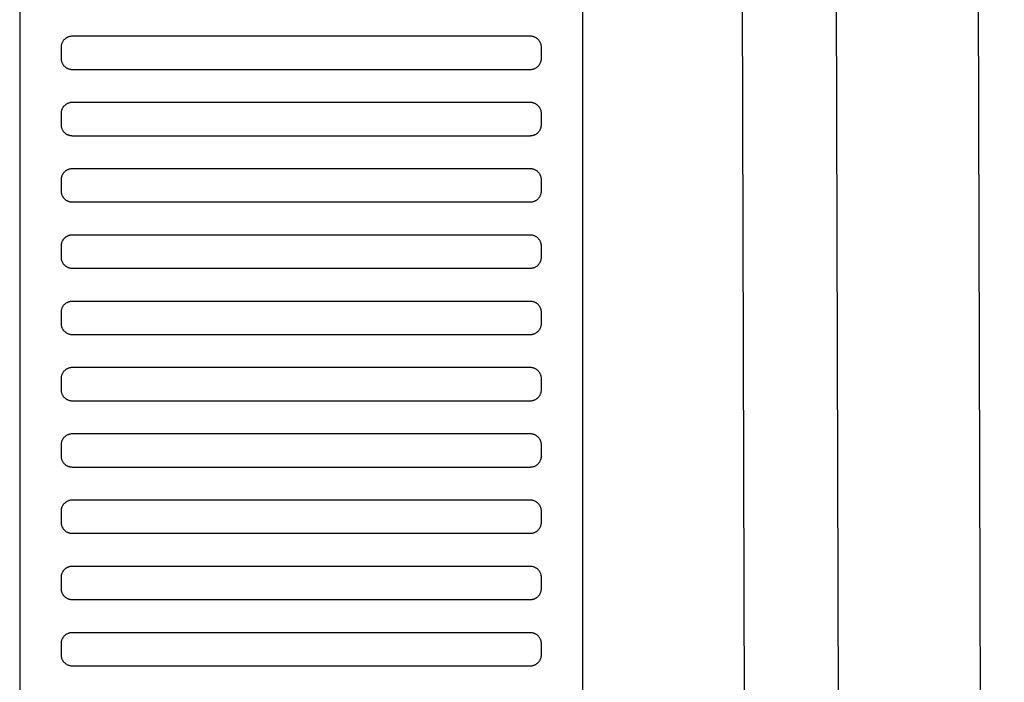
# Model space of a CAD drawing. Header units: millimetres. Extents: x -32221 to 212500, y 31663 to 93766.
# Tile 223 of 256: x 89972 to 90150, y 46974 to 47094. Entities that reach past the tile are written whole.
import ezdxf

# ---------------------------------------------------------------- set-up
doc = ezdxf.new("R2010")
doc.units = ezdxf.units.MM
doc.layers.add('Sciany', color=251, linetype='Continuous')
doc.layers.add('Wyposazenie', color=251, linetype='Continuous')

msp = doc.modelspace()

# ---------------------------------------------------------------- linework, layer by layer
at = {"layer": 'Sciany', "color": 251, "true_color": 0x636466}
for p, q in [((90100.766, 47884.543), (90107.889, 45387.049)), ((90117.761, 47884.553), (90124.94, 45383.214)), ((90143.718, 47841.033), (90150.497, 45383.294))]:
    msp.add_line(p, q, dxfattribs=at)
at = {"layer": 'Wyposazenie', "color": 251, "true_color": 0x636466}
for points in [[(90074.156, 45814.742), (90074.156, 47329.701), (89972.156, 47329.701), (89972.156, 45814.742)], [(90064.656, 47084.701), (90064.759, 47084.704), (90064.86, 47084.712), (90064.96, 47084.724), (90065.059, 47084.742), (90065.155, 47084.764), (90065.25, 47084.791), (90065.343, 47084.823), (90065.434, 47084.859), (90065.523, 47084.899), (90065.609, 47084.943), (90065.693, 47084.991), (90065.774, 47085.043), (90065.852, 47085.099), (90065.928, 47085.158), (90066, 47085.221), (90066.07, 47085.288), (90066.136, 47085.357), (90066.199, 47085.43), (90066.258, 47085.505), (90066.314, 47085.584), (90066.366, 47085.665), (90066.414, 47085.749), (90066.458, 47085.835), (90066.499, 47085.923), (90066.534, 47086.014), (90066.566, 47086.107), (90066.593, 47086.202), (90066.615, 47086.299), (90066.633, 47086.397), (90066.646, 47086.497), (90066.653, 47086.599), (90066.656, 47086.701), (90066.656, 47088.701), (90066.653, 47088.804), (90066.646, 47088.906), (90066.633, 47089.006), (90066.615, 47089.104), (90066.593, 47089.201), (90066.566, 47089.296), (90066.534, 47089.389), (90066.499, 47089.479), (90066.458, 47089.568), (90066.414, 47089.654), (90066.366, 47089.738), (90066.314, 47089.819), (90066.258, 47089.898), (90066.199, 47089.973), (90066.136, 47090.046), (90066.07, 47090.115), (90066, 47090.181), (90065.928, 47090.244), (90065.852, 47090.304), (90065.774, 47090.36), (90065.693, 47090.412), (90065.609, 47090.46), (90065.523, 47090.504), (90065.434, 47090.544), (90065.343, 47090.58), (90065.25, 47090.611), (90065.155, 47090.638), (90065.059, 47090.661), (90064.96, 47090.678), (90064.86, 47090.691), (90064.759, 47090.699), (90064.656, 47090.701), (89981.656, 47090.701), (89981.553, 47090.699), (89981.452, 47090.691), (89981.352, 47090.678), (89981.253, 47090.661), (89981.156, 47090.638), (89981.062, 47090.611), (89980.969, 47090.58), (89980.878, 47090.544), (89980.789, 47090.504), (89980.703, 47090.46), (89980.619, 47090.412), (89980.538, 47090.36), (89980.46, 47090.304), (89980.384, 47090.244), (89980.312, 47090.181), (89980.242, 47090.115), (89980.176, 47090.046), (89980.113, 47089.973), (89980.054, 47089.898), (89979.998, 47089.819), (89979.946, 47089.738), (89979.897, 47089.654), (89979.853, 47089.568), (89979.813, 47089.479), (89979.777, 47089.389), (89979.746, 47089.296), (89979.719, 47089.201), (89979.697, 47089.104), (89979.679, 47089.006), (89979.666, 47088.906), (89979.658, 47088.804), (89979.656, 47088.701), (89979.656, 47086.701), (89979.658, 47086.599), (89979.666, 47086.497), (89979.679, 47086.397), (89979.697, 47086.299), (89979.719, 47086.202), (89979.746, 47086.107), (89979.777, 47086.014), (89979.813, 47085.923), (89979.853, 47085.835), (89979.897, 47085.749), (89979.946, 47085.665), (89979.998, 47085.584), (89980.054, 47085.505), (89980.113, 47085.43), (89980.176, 47085.357), (89980.242, 47085.288), (89980.312, 47085.221), (89980.384, 47085.158), (89980.46, 47085.099), (89980.538, 47085.043), (89980.619, 47084.991), (89980.703, 47084.943), (89980.789, 47084.899), (89980.878, 47084.859), (89980.969, 47084.823), (89981.062, 47084.791), (89981.156, 47084.764), (89981.253, 47084.742), (89981.352, 47084.724), (89981.452, 47084.712), (89981.553, 47084.704), (89981.656, 47084.701)], [(90064.656, 47072.701), (90064.759, 47072.704), (90064.86, 47072.712), (90064.96, 47072.724), (90065.059, 47072.742), (90065.155, 47072.764), (90065.25, 47072.791), (90065.343, 47072.823), (90065.434, 47072.859), (90065.523, 47072.899), (90065.609, 47072.943), (90065.693, 47072.991), (90065.774, 47073.043), (90065.852, 47073.099), (90065.928, 47073.158), (90066, 47073.221), (90066.07, 47073.288), (90066.136, 47073.357), (90066.199, 47073.43), (90066.258, 47073.505), (90066.314, 47073.584), (90066.366, 47073.665), (90066.414, 47073.749), (90066.458, 47073.835), (90066.499, 47073.923), (90066.534, 47074.014), (90066.566, 47074.107), (90066.593, 47074.202), (90066.615, 47074.299), (90066.633, 47074.397), (90066.646, 47074.497), (90066.653, 47074.599), (90066.656, 47074.701), (90066.656, 47076.701), (90066.653, 47076.804), (90066.646, 47076.906), (90066.633, 47077.006), (90066.615, 47077.104), (90066.593, 47077.201), (90066.566, 47077.296), (90066.534, 47077.389), (90066.499, 47077.479), (90066.458, 47077.568), (90066.414, 47077.654), (90066.366, 47077.738), (90066.314, 47077.819), (90066.258, 47077.898), (90066.199, 47077.973), (90066.136, 47078.046), (90066.07, 47078.115), (90066, 47078.181), (90065.928, 47078.244), (90065.852, 47078.304), (90065.774, 47078.36), (90065.693, 47078.412), (90065.609, 47078.46), (90065.523, 47078.504), (90065.434, 47078.544), (90065.343, 47078.58), (90065.25, 47078.611), (90065.155, 47078.638), (90065.059, 47078.661), (90064.96, 47078.678), (90064.86, 47078.691), (90064.759, 47078.699), (90064.656, 47078.701), (89981.656, 47078.701), (89981.553, 47078.699), (89981.452, 47078.691), (89981.352, 47078.678), (89981.253, 47078.661), (89981.156, 47078.638), (89981.062, 47078.611), (89980.969, 47078.58), (89980.878, 47078.544), (89980.789, 47078.504), (89980.703, 47078.46), (89980.619, 47078.412), (89980.538, 47078.36), (89980.46, 47078.304), (89980.384, 47078.244), (89980.312, 47078.181), (89980.242, 47078.115), (89980.176, 47078.046), (89980.113, 47077.973), (89980.054, 47077.898), (89979.998, 47077.819), (89979.946, 47077.738), (89979.897, 47077.654), (89979.853, 47077.568), (89979.813, 47077.479), (89979.777, 47077.389), (89979.746, 47077.296), (89979.719, 47077.201), (89979.697, 47077.104), (89979.679, 47077.006), (89979.666, 47076.906), (89979.658, 47076.804), (89979.656, 47076.701), (89979.656, 47074.701), (89979.658, 47074.599), (89979.666, 47074.497), (89979.679, 47074.397), (89979.697, 47074.299), (89979.719, 47074.202), (89979.746, 47074.107), (89979.777, 47074.014), (89979.813, 47073.923), (89979.853, 47073.835), (89979.897, 47073.749), (89979.946, 47073.665), (89979.998, 47073.584), (89980.054, 47073.505), (89980.113, 47073.43), (89980.176, 47073.357), (89980.242, 47073.288), (89980.312, 47073.221), (89980.384, 47073.158), (89980.46, 47073.099), (89980.538, 47073.043), (89980.619, 47072.991), (89980.703, 47072.943), (89980.789, 47072.899), (89980.878, 47072.859), (89980.969, 47072.823), (89981.062, 47072.791), (89981.156, 47072.764), (89981.253, 47072.742), (89981.352, 47072.724), (89981.452, 47072.712), (89981.553, 47072.704), (89981.656, 47072.701)], [(90064.656, 47060.701), (90064.759, 47060.704), (90064.86, 47060.712), (90064.96, 47060.724), (90065.059, 47060.742), (90065.155, 47060.764), (90065.25, 47060.791), (90065.343, 47060.823), (90065.434, 47060.859), (90065.523, 47060.899), (90065.609, 47060.943), (90065.693, 47060.991), (90065.774, 47061.043), (90065.852, 47061.099), (90065.928, 47061.158), (90066, 47061.221), (90066.07, 47061.288), (90066.136, 47061.357), (90066.199, 47061.43), (90066.258, 47061.505), (90066.314, 47061.584), (90066.366, 47061.665), (90066.414, 47061.749), (90066.458, 47061.835), (90066.499, 47061.923), (90066.534, 47062.014), (90066.566, 47062.107), (90066.593, 47062.202), (90066.615, 47062.299), (90066.633, 47062.397), (90066.646, 47062.497), (90066.653, 47062.599), (90066.656, 47062.701), (90066.656, 47064.701), (90066.653, 47064.804), (90066.646, 47064.906), (90066.633, 47065.006), (90066.615, 47065.104), (90066.593, 47065.201), (90066.566, 47065.296), (90066.534, 47065.389), (90066.499, 47065.479), (90066.458, 47065.568), (90066.414, 47065.654), (90066.366, 47065.738), (90066.314, 47065.819), (90066.258, 47065.898), (90066.199, 47065.973), (90066.136, 47066.046), (90066.07, 47066.115), (90066, 47066.181), (90065.928, 47066.244), (90065.852, 47066.304), (90065.774, 47066.36), (90065.693, 47066.412), (90065.609, 47066.46), (90065.523, 47066.504), (90065.434, 47066.544), (90065.343, 47066.58), (90065.25, 47066.611), (90065.155, 47066.638), (90065.059, 47066.661), (90064.96, 47066.678), (90064.86, 47066.691), (90064.759, 47066.699), (90064.656, 47066.701), (89981.656, 47066.701), (89981.553, 47066.699), (89981.452, 47066.691), (89981.352, 47066.678), (89981.253, 47066.661), (89981.156, 47066.638), (89981.062, 47066.611), (89980.969, 47066.58), (89980.878, 47066.544), (89980.789, 47066.504), (89980.703, 47066.46), (89980.619, 47066.412), (89980.538, 47066.36), (89980.46, 47066.304), (89980.384, 47066.244), (89980.312, 47066.181), (89980.242, 47066.115), (89980.176, 47066.046), (89980.113, 47065.973), (89980.054, 47065.898), (89979.998, 47065.819), (89979.946, 47065.738), (89979.897, 47065.654), (89979.853, 47065.568), (89979.813, 47065.479), (89979.777, 47065.389), (89979.746, 47065.296), (89979.719, 47065.201), (89979.697, 47065.104), (89979.679, 47065.006), (89979.666, 47064.906), (89979.658, 47064.804), (89979.656, 47064.701), (89979.656, 47062.701), (89979.658, 47062.599), (89979.666, 47062.497), (89979.679, 47062.397), (89979.697, 47062.299), (89979.719, 47062.202), (89979.746, 47062.107), (89979.777, 47062.014), (89979.813, 47061.923), (89979.853, 47061.835), (89979.897, 47061.749), (89979.946, 47061.665), (89979.998, 47061.584), (89980.054, 47061.505), (89980.113, 47061.43), (89980.176, 47061.357), (89980.242, 47061.288), (89980.312, 47061.221), (89980.384, 47061.158), (89980.46, 47061.099), (89980.538, 47061.043), (89980.619, 47060.991), (89980.703, 47060.943), (89980.789, 47060.899), (89980.878, 47060.859), (89980.969, 47060.823), (89981.062, 47060.791), (89981.156, 47060.764), (89981.253, 47060.742), (89981.352, 47060.724), (89981.452, 47060.712), (89981.553, 47060.704), (89981.656, 47060.701)], [(90064.656, 47048.701), (90064.759, 47048.704), (90064.86, 47048.712), (90064.96, 47048.724), (90065.059, 47048.742), (90065.155, 47048.764), (90065.25, 47048.791), (90065.343, 47048.823), (90065.434, 47048.859), (90065.523, 47048.899), (90065.609, 47048.943), (90065.693, 47048.991), (90065.774, 47049.043), (90065.852, 47049.099), (90065.928, 47049.158), (90066, 47049.221), (90066.07, 47049.288), (90066.136, 47049.357), (90066.199, 47049.43), (90066.258, 47049.505), (90066.314, 47049.584), (90066.366, 47049.665), (90066.414, 47049.749), (90066.458, 47049.835), (90066.499, 47049.923), (90066.534, 47050.014), (90066.566, 47050.107), (90066.593, 47050.202), (90066.615, 47050.299), (90066.633, 47050.397), (90066.646, 47050.497), (90066.653, 47050.599), (90066.656, 47050.701), (90066.656, 47052.701), (90066.653, 47052.804), (90066.646, 47052.906), (90066.633, 47053.006), (90066.615, 47053.104), (90066.593, 47053.201), (90066.566, 47053.296), (90066.534, 47053.389), (90066.499, 47053.479), (90066.458, 47053.568), (90066.414, 47053.654), (90066.366, 47053.738), (90066.314, 47053.819), (90066.258, 47053.898), (90066.199, 47053.973), (90066.136, 47054.046), (90066.07, 47054.115), (90066, 47054.181), (90065.928, 47054.244), (90065.852, 47054.304), (90065.774, 47054.36), (90065.693, 47054.412), (90065.609, 47054.46), (90065.523, 47054.504), (90065.434, 47054.544), (90065.343, 47054.58), (90065.25, 47054.611), (90065.155, 47054.638), (90065.059, 47054.661), (90064.96, 47054.678), (90064.86, 47054.691), (90064.759, 47054.699), (90064.656, 47054.701), (89981.656, 47054.701), (89981.553, 47054.699), (89981.452, 47054.691), (89981.352, 47054.678), (89981.253, 47054.661), (89981.156, 47054.638), (89981.062, 47054.611), (89980.969, 47054.58), (89980.878, 47054.544), (89980.789, 47054.504), (89980.703, 47054.46), (89980.619, 47054.412), (89980.538, 47054.36), (89980.46, 47054.304), (89980.384, 47054.244), (89980.312, 47054.181), (89980.242, 47054.115), (89980.176, 47054.046), (89980.113, 47053.973), (89980.054, 47053.898), (89979.998, 47053.819), (89979.946, 47053.738), (89979.897, 47053.654), (89979.853, 47053.568), (89979.813, 47053.479), (89979.777, 47053.389), (89979.746, 47053.296), (89979.719, 47053.201), (89979.697, 47053.104), (89979.679, 47053.006), (89979.666, 47052.906), (89979.658, 47052.804), (89979.656, 47052.701), (89979.656, 47050.701), (89979.658, 47050.599), (89979.666, 47050.497), (89979.679, 47050.397), (89979.697, 47050.299), (89979.719, 47050.202), (89979.746, 47050.107), (89979.777, 47050.014), (89979.813, 47049.923), (89979.853, 47049.835), (89979.897, 47049.749), (89979.946, 47049.665), (89979.998, 47049.584), (89980.054, 47049.505), (89980.113, 47049.43), (89980.176, 47049.357), (89980.242, 47049.288), (89980.312, 47049.221), (89980.384, 47049.158), (89980.46, 47049.099), (89980.538, 47049.043), (89980.619, 47048.991), (89980.703, 47048.943), (89980.789, 47048.899), (89980.878, 47048.859), (89980.969, 47048.823), (89981.062, 47048.791), (89981.156, 47048.764), (89981.253, 47048.742), (89981.352, 47048.724), (89981.452, 47048.712), (89981.553, 47048.704), (89981.656, 47048.701)], [(90064.656, 47036.701), (90064.759, 47036.704), (90064.86, 47036.712), (90064.96, 47036.724), (90065.059, 47036.742), (90065.155, 47036.764), (90065.25, 47036.791), (90065.343, 47036.823), (90065.434, 47036.859), (90065.523, 47036.899), (90065.609, 47036.943), (90065.693, 47036.991), (90065.774, 47037.043), (90065.852, 47037.099), (90065.928, 47037.158), (90066, 47037.221), (90066.07, 47037.288), (90066.136, 47037.357), (90066.199, 47037.43), (90066.258, 47037.505), (90066.314, 47037.584), (90066.366, 47037.665), (90066.414, 47037.749), (90066.458, 47037.835), (90066.499, 47037.923), (90066.534, 47038.014), (90066.566, 47038.107), (90066.593, 47038.202), (90066.615, 47038.299), (90066.633, 47038.397), (90066.646, 47038.497), (90066.653, 47038.599), (90066.656, 47038.701), (90066.656, 47040.701), (90066.653, 47040.804), (90066.646, 47040.906), (90066.633, 47041.006), (90066.615, 47041.104), (90066.593, 47041.201), (90066.566, 47041.296), (90066.534, 47041.389), (90066.499, 47041.479), (90066.458, 47041.568), (90066.414, 47041.654), (90066.366, 47041.738), (90066.314, 47041.819), (90066.258, 47041.898), (90066.199, 47041.973), (90066.136, 47042.046), (90066.07, 47042.115), (90066, 47042.181), (90065.928, 47042.244), (90065.852, 47042.304), (90065.774, 47042.36), (90065.693, 47042.412), (90065.609, 47042.46), (90065.523, 47042.504), (90065.434, 47042.544), (90065.343, 47042.58), (90065.25, 47042.611), (90065.155, 47042.638), (90065.059, 47042.661), (90064.96, 47042.678), (90064.86, 47042.691), (90064.759, 47042.699), (90064.656, 47042.701), (89981.656, 47042.701), (89981.553, 47042.699), (89981.452, 47042.691), (89981.352, 47042.678), (89981.253, 47042.661), (89981.156, 47042.638), (89981.062, 47042.611), (89980.969, 47042.58), (89980.878, 47042.544), (89980.789, 47042.504), (89980.703, 47042.46), (89980.619, 47042.412), (89980.538, 47042.36), (89980.46, 47042.304), (89980.384, 47042.244), (89980.312, 47042.181), (89980.242, 47042.115), (89980.176, 47042.046), (89980.113, 47041.973), (89980.054, 47041.898), (89979.998, 47041.819), (89979.946, 47041.738), (89979.897, 47041.654), (89979.853, 47041.568), (89979.813, 47041.479), (89979.777, 47041.389), (89979.746, 47041.296), (89979.719, 47041.201), (89979.697, 47041.104), (89979.679, 47041.006), (89979.666, 47040.906), (89979.658, 47040.804), (89979.656, 47040.701), (89979.656, 47038.701), (89979.658, 47038.599), (89979.666, 47038.497), (89979.679, 47038.397), (89979.697, 47038.299), (89979.719, 47038.202), (89979.746, 47038.107), (89979.777, 47038.014), (89979.813, 47037.923), (89979.853, 47037.835), (89979.897, 47037.749), (89979.946, 47037.665), (89979.998, 47037.584), (89980.054, 47037.505), (89980.113, 47037.43), (89980.176, 47037.357), (89980.242, 47037.288), (89980.312, 47037.221), (89980.384, 47037.158), (89980.46, 47037.099), (89980.538, 47037.043), (89980.619, 47036.991), (89980.703, 47036.943), (89980.789, 47036.899), (89980.878, 47036.859), (89980.969, 47036.823), (89981.062, 47036.791), (89981.156, 47036.764), (89981.253, 47036.742), (89981.352, 47036.724), (89981.452, 47036.712), (89981.553, 47036.704), (89981.656, 47036.701)], [(90064.656, 47024.701), (90064.759, 47024.704), (90064.86, 47024.712), (90064.96, 47024.724), (90065.059, 47024.742), (90065.155, 47024.764), (90065.25, 47024.791), (90065.343, 47024.823), (90065.434, 47024.859), (90065.523, 47024.899), (90065.609, 47024.943), (90065.693, 47024.991), (90065.774, 47025.043), (90065.852, 47025.099), (90065.928, 47025.158), (90066, 47025.221), (90066.07, 47025.288), (90066.136, 47025.357), (90066.199, 47025.43), (90066.258, 47025.505), (90066.314, 47025.584), (90066.366, 47025.665), (90066.414, 47025.749), (90066.458, 47025.835), (90066.499, 47025.923), (90066.534, 47026.014), (90066.566, 47026.107), (90066.593, 47026.202), (90066.615, 47026.299), (90066.633, 47026.397), (90066.646, 47026.497), (90066.653, 47026.599), (90066.656, 47026.701), (90066.656, 47028.701), (90066.653, 47028.804), (90066.646, 47028.906), (90066.633, 47029.006), (90066.615, 47029.104), (90066.593, 47029.201), (90066.566, 47029.296), (90066.534, 47029.389), (90066.499, 47029.479), (90066.458, 47029.568), (90066.414, 47029.654), (90066.366, 47029.738), (90066.314, 47029.819), (90066.258, 47029.898), (90066.199, 47029.973), (90066.136, 47030.046), (90066.07, 47030.115), (90066, 47030.181), (90065.928, 47030.244), (90065.852, 47030.304), (90065.774, 47030.36), (90065.693, 47030.412), (90065.609, 47030.46), (90065.523, 47030.504), (90065.434, 47030.544), (90065.343, 47030.58), (90065.25, 47030.611), (90065.155, 47030.638), (90065.059, 47030.661), (90064.96, 47030.678), (90064.86, 47030.691), (90064.759, 47030.699), (90064.656, 47030.701), (89981.656, 47030.701), (89981.553, 47030.699), (89981.452, 47030.691), (89981.352, 47030.678), (89981.253, 47030.661), (89981.156, 47030.638), (89981.062, 47030.611), (89980.969, 47030.58), (89980.878, 47030.544), (89980.789, 47030.504), (89980.703, 47030.46), (89980.619, 47030.412), (89980.538, 47030.36), (89980.46, 47030.304), (89980.384, 47030.244), (89980.312, 47030.181), (89980.242, 47030.115), (89980.176, 47030.046), (89980.113, 47029.973), (89980.054, 47029.898), (89979.998, 47029.819), (89979.946, 47029.738), (89979.897, 47029.654), (89979.853, 47029.568), (89979.813, 47029.479), (89979.777, 47029.389), (89979.746, 47029.296), (89979.719, 47029.201), (89979.697, 47029.104), (89979.679, 47029.006), (89979.666, 47028.906), (89979.658, 47028.804), (89979.656, 47028.701), (89979.656, 47026.701), (89979.658, 47026.599), (89979.666, 47026.497), (89979.679, 47026.397), (89979.697, 47026.299), (89979.719, 47026.202), (89979.746, 47026.107), (89979.777, 47026.014), (89979.813, 47025.923), (89979.853, 47025.835), (89979.897, 47025.749), (89979.946, 47025.665), (89979.998, 47025.584), (89980.054, 47025.505), (89980.113, 47025.43), (89980.176, 47025.357), (89980.242, 47025.288), (89980.312, 47025.221), (89980.384, 47025.158), (89980.46, 47025.099), (89980.538, 47025.043), (89980.619, 47024.991), (89980.703, 47024.943), (89980.789, 47024.899), (89980.878, 47024.859), (89980.969, 47024.823), (89981.062, 47024.791), (89981.156, 47024.764), (89981.253, 47024.742), (89981.352, 47024.724), (89981.452, 47024.712), (89981.553, 47024.704), (89981.656, 47024.701)], [(90064.656, 47012.701), (90064.759, 47012.704), (90064.86, 47012.712), (90064.96, 47012.724), (90065.059, 47012.742), (90065.155, 47012.764), (90065.25, 47012.791), (90065.343, 47012.823), (90065.434, 47012.859), (90065.523, 47012.899), (90065.609, 47012.943), (90065.693, 47012.991), (90065.774, 47013.043), (90065.852, 47013.099), (90065.928, 47013.158), (90066, 47013.221), (90066.07, 47013.288), (90066.136, 47013.357), (90066.199, 47013.43), (90066.258, 47013.505), (90066.314, 47013.584), (90066.366, 47013.665), (90066.414, 47013.749), (90066.458, 47013.835), (90066.499, 47013.923), (90066.534, 47014.014), (90066.566, 47014.107), (90066.593, 47014.202), (90066.615, 47014.299), (90066.633, 47014.397), (90066.646, 47014.497), (90066.653, 47014.599), (90066.656, 47014.701), (90066.656, 47016.701), (90066.653, 47016.804), (90066.646, 47016.906), (90066.633, 47017.006), (90066.615, 47017.104), (90066.593, 47017.201), (90066.566, 47017.296), (90066.534, 47017.389), (90066.499, 47017.479), (90066.458, 47017.568), (90066.414, 47017.654), (90066.366, 47017.738), (90066.314, 47017.819), (90066.258, 47017.898), (90066.199, 47017.973), (90066.136, 47018.046), (90066.07, 47018.115), (90066, 47018.181), (90065.928, 47018.244), (90065.852, 47018.304), (90065.774, 47018.36), (90065.693, 47018.412), (90065.609, 47018.46), (90065.523, 47018.504), (90065.434, 47018.544), (90065.343, 47018.58), (90065.25, 47018.611), (90065.155, 47018.638), (90065.059, 47018.661), (90064.96, 47018.678), (90064.86, 47018.691), (90064.759, 47018.699), (90064.656, 47018.701), (89981.656, 47018.701), (89981.553, 47018.699), (89981.452, 47018.691), (89981.352, 47018.678), (89981.253, 47018.661), (89981.156, 47018.638), (89981.062, 47018.611), (89980.969, 47018.58), (89980.878, 47018.544), (89980.789, 47018.504), (89980.703, 47018.46), (89980.619, 47018.412), (89980.538, 47018.36), (89980.46, 47018.304), (89980.384, 47018.244), (89980.312, 47018.181), (89980.242, 47018.115), (89980.176, 47018.046), (89980.113, 47017.973), (89980.054, 47017.898), (89979.998, 47017.819), (89979.946, 47017.738), (89979.897, 47017.654), (89979.853, 47017.568), (89979.813, 47017.479), (89979.777, 47017.389), (89979.746, 47017.296), (89979.719, 47017.201), (89979.697, 47017.104), (89979.679, 47017.006), (89979.666, 47016.906), (89979.658, 47016.804), (89979.656, 47016.701), (89979.656, 47014.701), (89979.658, 47014.599), (89979.666, 47014.497), (89979.679, 47014.397), (89979.697, 47014.299), (89979.719, 47014.202), (89979.746, 47014.107), (89979.777, 47014.014), (89979.813, 47013.923), (89979.853, 47013.835), (89979.897, 47013.749), (89979.946, 47013.665), (89979.998, 47013.584), (89980.054, 47013.505), (89980.113, 47013.43), (89980.176, 47013.357), (89980.242, 47013.288), (89980.312, 47013.221), (89980.384, 47013.158), (89980.46, 47013.099), (89980.538, 47013.043), (89980.619, 47012.991), (89980.703, 47012.943), (89980.789, 47012.899), (89980.878, 47012.859), (89980.969, 47012.823), (89981.062, 47012.791), (89981.156, 47012.764), (89981.253, 47012.742), (89981.352, 47012.724), (89981.452, 47012.712), (89981.553, 47012.704), (89981.656, 47012.701)], [(90064.656, 47000.701), (90064.759, 47000.704), (90064.86, 47000.712), (90064.96, 47000.724), (90065.059, 47000.742), (90065.155, 47000.764), (90065.25, 47000.791), (90065.343, 47000.823), (90065.434, 47000.859), (90065.523, 47000.899), (90065.609, 47000.943), (90065.693, 47000.991), (90065.774, 47001.043), (90065.852, 47001.099), (90065.928, 47001.158), (90066, 47001.221), (90066.07, 47001.288), (90066.136, 47001.357), (90066.199, 47001.43), (90066.258, 47001.505), (90066.314, 47001.584), (90066.366, 47001.665), (90066.414, 47001.749), (90066.458, 47001.835), (90066.499, 47001.923), (90066.534, 47002.014), (90066.566, 47002.107), (90066.593, 47002.202), (90066.615, 47002.299), (90066.633, 47002.397), (90066.646, 47002.497), (90066.653, 47002.599), (90066.656, 47002.701), (90066.656, 47004.701), (90066.653, 47004.804), (90066.646, 47004.906), (90066.633, 47005.006), (90066.615, 47005.104), (90066.593, 47005.201), (90066.566, 47005.296), (90066.534, 47005.389), (90066.499, 47005.479), (90066.458, 47005.568), (90066.414, 47005.654), (90066.366, 47005.738), (90066.314, 47005.819), (90066.258, 47005.898), (90066.199, 47005.973), (90066.136, 47006.046), (90066.07, 47006.115), (90066, 47006.181), (90065.928, 47006.244), (90065.852, 47006.304), (90065.774, 47006.36), (90065.693, 47006.412), (90065.609, 47006.46), (90065.523, 47006.504), (90065.434, 47006.544), (90065.343, 47006.58), (90065.25, 47006.611), (90065.155, 47006.638), (90065.059, 47006.661), (90064.96, 47006.678), (90064.86, 47006.691), (90064.759, 47006.699), (90064.656, 47006.701), (89981.656, 47006.701), (89981.553, 47006.699), (89981.452, 47006.691), (89981.352, 47006.678), (89981.253, 47006.661), (89981.156, 47006.638), (89981.062, 47006.611), (89980.969, 47006.58), (89980.878, 47006.544), (89980.789, 47006.504), (89980.703, 47006.46), (89980.619, 47006.412), (89980.538, 47006.36), (89980.46, 47006.304), (89980.384, 47006.244), (89980.312, 47006.181), (89980.242, 47006.115), (89980.176, 47006.046), (89980.113, 47005.973), (89980.054, 47005.898), (89979.998, 47005.819), (89979.946, 47005.738), (89979.897, 47005.654), (89979.853, 47005.568), (89979.813, 47005.479), (89979.777, 47005.389), (89979.746, 47005.296), (89979.719, 47005.201), (89979.697, 47005.104), (89979.679, 47005.006), (89979.666, 47004.906), (89979.658, 47004.804), (89979.656, 47004.701), (89979.656, 47002.701), (89979.658, 47002.599), (89979.666, 47002.497), (89979.679, 47002.397), (89979.697, 47002.299), (89979.719, 47002.202), (89979.746, 47002.107), (89979.777, 47002.014), (89979.813, 47001.923), (89979.853, 47001.835), (89979.897, 47001.749), (89979.946, 47001.665), (89979.998, 47001.584), (89980.054, 47001.505), (89980.113, 47001.43), (89980.176, 47001.357), (89980.242, 47001.288), (89980.312, 47001.221), (89980.384, 47001.158), (89980.46, 47001.099), (89980.538, 47001.043), (89980.619, 47000.991), (89980.703, 47000.943), (89980.789, 47000.899), (89980.878, 47000.859), (89980.969, 47000.823), (89981.062, 47000.791), (89981.156, 47000.764), (89981.253, 47000.742), (89981.352, 47000.724), (89981.452, 47000.712), (89981.553, 47000.704), (89981.656, 47000.701)], [(90064.656, 46988.701), (90064.759, 46988.704), (90064.86, 46988.712), (90064.96, 46988.724), (90065.059, 46988.742), (90065.155, 46988.764), (90065.25, 46988.791), (90065.343, 46988.823), (90065.434, 46988.859), (90065.523, 46988.899), (90065.609, 46988.943), (90065.693, 46988.991), (90065.774, 46989.043), (90065.852, 46989.099), (90065.928, 46989.158), (90066, 46989.221), (90066.07, 46989.288), (90066.136, 46989.357), (90066.199, 46989.43), (90066.258, 46989.505), (90066.314, 46989.584), (90066.366, 46989.665), (90066.414, 46989.749), (90066.458, 46989.835), (90066.499, 46989.923), (90066.534, 46990.014), (90066.566, 46990.107), (90066.593, 46990.202), (90066.615, 46990.299), (90066.633, 46990.397), (90066.646, 46990.497), (90066.653, 46990.599), (90066.656, 46990.701), (90066.656, 46992.701), (90066.653, 46992.804), (90066.646, 46992.906), (90066.633, 46993.006), (90066.615, 46993.104), (90066.593, 46993.201), (90066.566, 46993.296), (90066.534, 46993.389), (90066.499, 46993.479), (90066.458, 46993.568), (90066.414, 46993.654), (90066.366, 46993.738), (90066.314, 46993.819), (90066.258, 46993.898), (90066.199, 46993.973), (90066.136, 46994.046), (90066.07, 46994.115), (90066, 46994.181), (90065.928, 46994.244), (90065.852, 46994.304), (90065.774, 46994.36), (90065.693, 46994.412), (90065.609, 46994.46), (90065.523, 46994.504), (90065.434, 46994.544), (90065.343, 46994.58), (90065.25, 46994.611), (90065.155, 46994.638), (90065.059, 46994.661), (90064.96, 46994.678), (90064.86, 46994.691), (90064.759, 46994.699), (90064.656, 46994.701), (89981.656, 46994.701), (89981.553, 46994.699), (89981.452, 46994.691), (89981.352, 46994.678), (89981.253, 46994.661), (89981.156, 46994.638), (89981.062, 46994.611), (89980.969, 46994.58), (89980.878, 46994.544), (89980.789, 46994.504), (89980.703, 46994.46), (89980.619, 46994.412), (89980.538, 46994.36), (89980.46, 46994.304), (89980.384, 46994.244), (89980.312, 46994.181), (89980.242, 46994.115), (89980.176, 46994.046), (89980.113, 46993.973), (89980.054, 46993.898), (89979.998, 46993.819), (89979.946, 46993.738), (89979.897, 46993.654), (89979.853, 46993.568), (89979.813, 46993.479), (89979.777, 46993.389), (89979.746, 46993.296), (89979.719, 46993.201), (89979.697, 46993.104), (89979.679, 46993.006), (89979.666, 46992.906), (89979.658, 46992.804), (89979.656, 46992.701), (89979.656, 46990.701), (89979.658, 46990.599), (89979.666, 46990.497), (89979.679, 46990.397), (89979.697, 46990.299), (89979.719, 46990.202), (89979.746, 46990.107), (89979.777, 46990.014), (89979.813, 46989.923), (89979.853, 46989.835), (89979.897, 46989.749), (89979.946, 46989.665), (89979.998, 46989.584), (89980.054, 46989.505), (89980.113, 46989.43), (89980.176, 46989.357), (89980.242, 46989.288), (89980.312, 46989.221), (89980.384, 46989.158), (89980.46, 46989.099), (89980.538, 46989.043), (89980.619, 46988.991), (89980.703, 46988.943), (89980.789, 46988.899), (89980.878, 46988.859), (89980.969, 46988.823), (89981.062, 46988.791), (89981.156, 46988.764), (89981.253, 46988.742), (89981.352, 46988.724), (89981.452, 46988.712), (89981.553, 46988.704), (89981.656, 46988.701)], [(90064.656, 46976.701), (90064.759, 46976.704), (90064.86, 46976.712), (90064.96, 46976.724), (90065.059, 46976.742), (90065.155, 46976.764), (90065.25, 46976.791), (90065.343, 46976.823), (90065.434, 46976.859), (90065.523, 46976.899), (90065.609, 46976.943), (90065.693, 46976.991), (90065.774, 46977.043), (90065.852, 46977.099), (90065.928, 46977.158), (90066, 46977.221), (90066.07, 46977.288), (90066.136, 46977.357), (90066.199, 46977.43), (90066.258, 46977.505), (90066.314, 46977.584), (90066.366, 46977.665), (90066.414, 46977.749), (90066.458, 46977.835), (90066.499, 46977.923), (90066.534, 46978.014), (90066.566, 46978.107), (90066.593, 46978.202), (90066.615, 46978.299), (90066.633, 46978.397), (90066.646, 46978.497), (90066.653, 46978.599), (90066.656, 46978.701), (90066.656, 46980.701), (90066.653, 46980.804), (90066.646, 46980.906), (90066.633, 46981.006), (90066.615, 46981.104), (90066.593, 46981.201), (90066.566, 46981.296), (90066.534, 46981.389), (90066.499, 46981.479), (90066.458, 46981.568), (90066.414, 46981.654), (90066.366, 46981.738), (90066.314, 46981.819), (90066.258, 46981.898), (90066.199, 46981.973), (90066.136, 46982.046), (90066.07, 46982.115), (90066, 46982.181), (90065.928, 46982.244), (90065.852, 46982.304), (90065.774, 46982.36), (90065.693, 46982.412), (90065.609, 46982.46), (90065.523, 46982.504), (90065.434, 46982.544), (90065.343, 46982.58), (90065.25, 46982.611), (90065.155, 46982.638), (90065.059, 46982.661), (90064.96, 46982.678), (90064.86, 46982.691), (90064.759, 46982.699), (90064.656, 46982.701), (89981.656, 46982.701), (89981.553, 46982.699), (89981.452, 46982.691), (89981.352, 46982.678), (89981.253, 46982.661), (89981.156, 46982.638), (89981.062, 46982.611), (89980.969, 46982.58), (89980.878, 46982.544), (89980.789, 46982.504), (89980.703, 46982.46), (89980.619, 46982.412), (89980.538, 46982.36), (89980.46, 46982.304), (89980.384, 46982.244), (89980.312, 46982.181), (89980.242, 46982.115), (89980.176, 46982.046), (89980.113, 46981.973), (89980.054, 46981.898), (89979.998, 46981.819), (89979.946, 46981.738), (89979.897, 46981.654), (89979.853, 46981.568), (89979.813, 46981.479), (89979.777, 46981.389), (89979.746, 46981.296), (89979.719, 46981.201), (89979.697, 46981.104), (89979.679, 46981.006), (89979.666, 46980.906), (89979.658, 46980.804), (89979.656, 46980.701), (89979.656, 46978.701), (89979.658, 46978.599), (89979.666, 46978.497), (89979.679, 46978.397), (89979.697, 46978.299), (89979.719, 46978.202), (89979.746, 46978.107), (89979.777, 46978.014), (89979.813, 46977.923), (89979.853, 46977.835), (89979.897, 46977.749), (89979.946, 46977.665), (89979.998, 46977.584), (89980.054, 46977.505), (89980.113, 46977.43), (89980.176, 46977.357), (89980.242, 46977.288), (89980.312, 46977.221), (89980.384, 46977.158), (89980.46, 46977.099), (89980.538, 46977.043), (89980.619, 46976.991), (89980.703, 46976.943), (89980.789, 46976.899), (89980.878, 46976.859), (89980.969, 46976.823), (89981.062, 46976.791), (89981.156, 46976.764), (89981.253, 46976.742), (89981.352, 46976.724), (89981.452, 46976.712), (89981.553, 46976.704), (89981.656, 46976.701)]]:
    msp.add_lwpolyline(points, close=True, dxfattribs=at)

doc.saveas('drawing.dxf')
